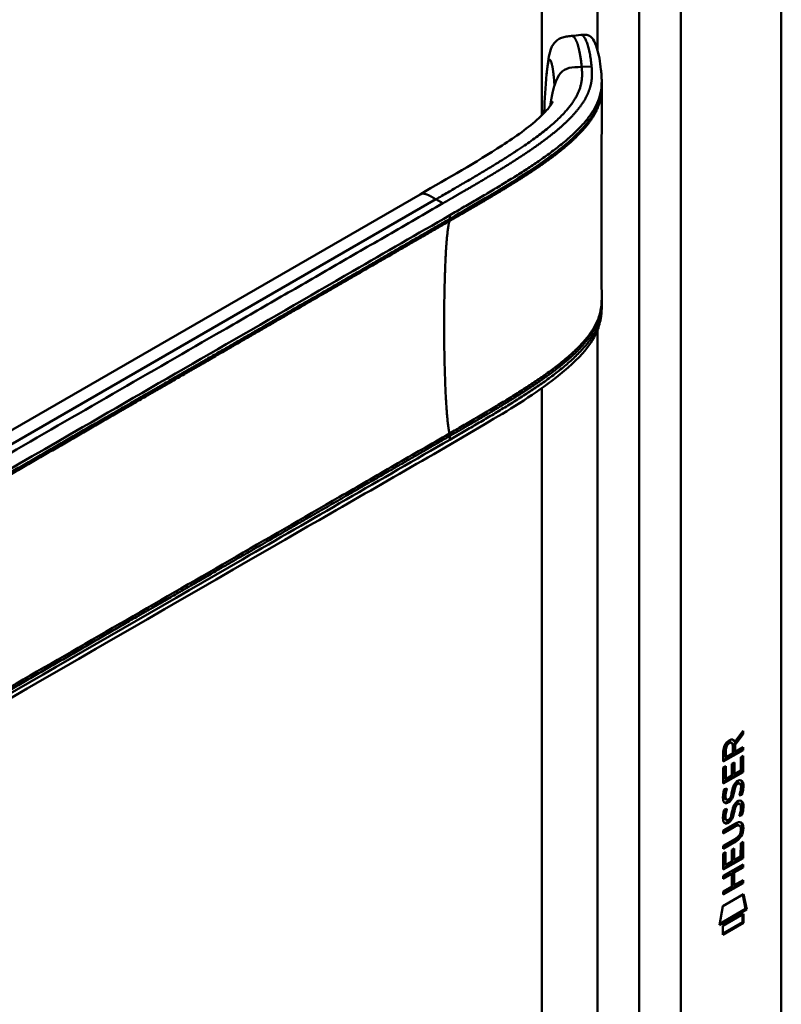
# Model space of a CAD drawing. Header units: millimetres. Extents: x 20 to 833, y 20 to 574.
# Tile 8 of 12: x 423 to 454, y 157 to 197. Entities that reach past the tile are written whole.
import ezdxf

# ---------------------------------------------------------------- set-up
doc = ezdxf.new("R2010")
doc.units = ezdxf.units.MM
doc.header["$LTSCALE"] = 2
doc.layers.add('Sichtbare Kanten(DIN)', color=7, linetype='Continuous', lineweight=50)
doc.layers.add('Sichtbare tangentiale Kanten(DIN)', color=7, linetype='Continuous', lineweight=50)

msp = doc.modelspace()

# ---------------------------------------------------------------- linework, layer by layer
at = {"layer": 'Sichtbare Kanten(DIN)'}
for p, q in [((454.247, 219.169), (454.247, 156.648)), ((446.923, 194.844), (446.923, 194.7)), ((444.546, 191.754), (444.546, 191.754)), ((444.547, 191.521), (444.547, 191.521)), ((407.76, 171.927), (439.523, 190.266)), ((446.923, 185.849), (446.923, 185.849)), ((446.923, 185.844), (446.923, 185.699)), ((452.649, 168.279), (452.326, 167.846)), ((452.353, 167.943), (452.691, 168.396)), ((452.691, 168.255), (452.368, 167.822)), ((452.649, 168.34), (452.649, 168.279)), ((452.649, 168.279), (452.691, 168.255)), ((452.691, 168.396), (452.691, 168.255)), ((452.184, 167.931), (452.226, 167.907)), ((452.311, 167.968), (452.353, 167.943)), ((452.326, 167.846), (452.326, 167.568)), ((452.326, 167.846), (452.368, 167.822)), ((452.368, 167.822), (452.368, 167.544)), ((452.648, 167.63), (451.882, 167.188)), ((452.691, 167.605), (451.882, 167.139)), ((451.882, 167.139), (451.883, 167.568)), ((451.939, 167.635), (451.939, 167.345)), ((451.982, 167.611), (451.981, 167.321)), ((451.981, 167.321), (452.269, 167.487)), ((452.269, 167.487), (452.269, 167.777)), ((452.326, 167.568), (452.368, 167.544)), ((452.368, 167.544), (452.691, 167.73)), ((452.648, 167.705), (452.648, 167.63)), ((452.648, 167.63), (452.691, 167.605)), ((452.691, 167.73), (452.691, 167.605)), ((451.939, 167.345), (451.981, 167.321)), ((452.233, 166.573), (452.234, 167.046)), ((452.234, 167.046), (452.332, 167.102)), ((452.29, 167.078), (452.29, 166.654)), ((452.332, 167.102), (452.332, 166.63)), ((452.592, 167.318), (452.691, 167.374)), ((452.592, 166.78), (452.592, 167.318)), ((452.648, 167.35), (452.648, 166.738)), ((452.691, 167.374), (452.69, 166.713)), ((451.882, 166.902), (451.981, 166.959)), ((451.882, 166.247), (451.882, 166.902)), ((452.648, 166.738), (451.882, 166.296)), ((452.69, 166.713), (451.882, 166.247)), ((451.938, 166.934), (451.938, 166.452)), ((451.981, 166.959), (451.98, 166.427)), ((452.29, 166.654), (452.332, 166.63)), ((452.332, 166.63), (452.592, 166.78)), ((452.648, 166.738), (452.69, 166.713)), ((451.938, 166.452), (451.98, 166.427)), ((451.98, 166.427), (452.233, 166.573)), ((452.433, 166.263), (452.43, 166.261)), ((452.433, 166.263), (452.476, 166.238)), ((452.476, 166.238), (452.472, 166.236)), ((452.513, 166.27), (452.555, 166.245)), ((451.93, 166.022), (452.026, 166.045)), ((452.287, 165.936), (452.329, 165.912)), ((452.301, 166.009), (452.343, 165.984)), ((452.353, 166.178), (452.396, 166.154)), ((452.592, 165.809), (452.634, 165.785)), ((451.943, 165.644), (451.945, 165.64)), ((451.971, 165.61), (452.013, 165.585)), ((451.986, 165.62), (451.988, 165.615)), ((452.179, 165.699), (452.182, 165.707)), ((452.433, 165.431), (452.429, 165.429)), ((452.433, 165.431), (452.475, 165.406)), ((452.475, 165.406), (452.472, 165.404)), ((452.512, 165.438), (452.555, 165.413)), ((451.93, 165.19), (452.026, 165.213)), ((452.286, 165.104), (452.329, 165.08)), ((452.3, 165.177), (452.343, 165.152)), ((452.353, 165.346), (452.395, 165.322)), ((451.88, 164.336), (452.346, 164.604)), ((451.943, 164.812), (451.945, 164.808)), ((451.97, 164.778), (452.013, 164.753)), ((451.985, 164.788), (451.987, 164.783)), ((452.179, 164.867), (452.182, 164.875)), ((452.591, 164.977), (452.634, 164.953)), ((452.31, 164.509), (451.88, 164.261)), ((452.353, 164.485), (451.88, 164.212)), ((451.88, 164.212), (451.88, 164.336)), ((452.504, 164.549), (452.547, 164.525)), ((452.601, 164.372), (452.601, 164.375)), ((451.88, 163.703), (452.352, 163.976)), ((452.303, 163.873), (451.88, 163.629)), ((452.345, 163.849), (451.88, 163.58)), ((452.589, 163.271), (452.59, 163.809)), ((452.59, 163.809), (452.688, 163.866)), ((452.646, 163.842), (452.645, 163.229)), ((452.688, 163.866), (452.688, 163.205)), ((451.879, 162.739), (451.88, 163.394)), ((451.88, 163.58), (451.88, 163.703)), ((451.88, 163.394), (451.978, 163.45)), ((451.936, 163.426), (451.936, 162.943)), ((451.978, 163.45), (451.978, 162.919)), ((452.231, 163.537), (452.33, 163.594)), ((452.231, 163.065), (452.231, 163.537)), ((452.287, 163.57), (452.287, 163.146)), ((452.33, 163.594), (452.33, 163.121)), ((452.645, 163.229), (451.879, 162.788)), ((452.688, 163.205), (451.879, 162.739)), ((451.978, 162.919), (452.231, 163.065)), ((452.287, 163.146), (452.33, 163.121)), ((452.33, 163.121), (452.589, 163.271)), ((452.645, 163.229), (452.688, 163.205)), ((451.879, 162.479), (452.687, 162.945)), ((452.188, 162.583), (451.879, 162.405)), ((451.936, 162.943), (451.978, 162.919)), ((452.188, 162.583), (452.23, 162.559)), ((452.289, 162.641), (452.288, 162.132)), ((452.645, 162.847), (452.289, 162.641)), ((452.289, 162.641), (452.331, 162.617)), ((452.687, 162.822), (452.331, 162.617)), ((452.331, 162.617), (452.331, 162.108)), ((452.645, 162.921), (452.645, 162.847)), ((452.645, 162.847), (452.687, 162.822)), ((452.687, 162.945), (452.687, 162.822)), ((452.644, 162.215), (451.878, 161.773)), ((452.687, 162.19), (451.878, 161.724)), ((452.23, 162.559), (451.879, 162.356)), ((451.879, 162.356), (451.879, 162.479)), ((452.23, 162.05), (452.23, 162.559)), ((452.331, 162.108), (452.687, 162.313)), ((452.644, 162.289), (452.644, 162.215)), ((452.644, 162.215), (452.687, 162.19)), ((452.687, 162.313), (452.687, 162.19)), ((451.878, 161.847), (452.23, 162.05)), ((451.878, 161.724), (451.878, 161.847)), ((452.288, 162.132), (452.331, 162.108)), ((451.858, 161.241), (452.708, 161.731)), ((452.675, 161.711), (452.793, 161.132)), ((452.708, 161.731), (452.835, 161.107)), ((451.728, 160.469), (451.858, 161.241)), ((452.835, 161.107), (451.728, 160.469)), ((452.793, 161.132), (451.737, 160.523)), ((452.793, 161.132), (452.835, 161.107)), ((451.858, 160.451), (452.706, 160.939)), ((452.663, 160.591), (451.858, 160.127)), ((452.705, 160.566), (451.858, 160.078)), ((452.663, 160.915), (452.663, 160.591)), ((452.663, 160.591), (452.705, 160.566)), ((452.706, 160.939), (452.705, 160.566)), ((451.858, 160.078), (451.858, 160.451))]:
    msp.add_line(p, q, dxfattribs=at)
for centre, major_axis, ratio, start_param, end_param in [((452.272, 167.576), (-0.175, 0.346), 0.819444, 0.044165, 1.01691), ((452.315, 167.551), (-0.175, 0.346), 0.819444, 0.044165, 1.01691), ((451.921, 167.297), (0.368, 0.732), 0.34929, 5.940544, 6.771352), ((451.879, 167.322), (0.368, 0.732), 0.34929, 5.940544, 6.177403), ((452.247, 165.604), (0.258, 0.67), 0.280159, 6.239264, 6.601156), ((452.289, 165.58), (0.258, 0.67), 0.280159, 6.079768, 6.601156), ((452.302, 166.867), (0.327, 1.256), 0.153171, 2.885023, 2.945982), ((452.154, 166.025), (0.178, 0.418), 0.325758, 2.860979, 3.102051), ((452.344, 166.842), (0.327, 1.256), 0.153171, 2.885023, 2.945982), ((452.197, 166.001), (0.178, 0.418), 0.325758, 2.860979, 3.321272), ((452.163, 165.698), (0.0284, 0.0613), 0.214041, 4.52817, 4.836248), ((452.247, 164.773), (0.258, 0.669), 0.280374, 6.239236, 6.601395), ((452.289, 164.749), (0.258, 0.669), 0.280374, 6.079702, 6.601395), ((452.325, 166.129), (0.352, 1.35), 0.146604, 2.895407, 2.954548), ((452.156, 165.197), (0.18, 0.422), 0.324198, 2.862775, 3.102561), ((452.368, 166.105), (0.352, 1.35), 0.146604, 2.895407, 2.954548), ((452.198, 165.173), (0.18, 0.422), 0.324198, 2.862775, 3.320606), ((452.162, 164.866), (0.0284, 0.0613), 0.214041, 4.52817, 4.836248), ((451.265, 162.453), (1.355, 2.199), 0.216474, 5.945573, 6.664037), ((451.223, 162.478), (1.355, 2.199), 0.216474, 5.945573, 6.245566), ((451.224, 164.779), (1.388, -0.568), 0.642788, 5.820817, 6.539156), ((451.266, 164.755), (1.388, -0.568), 0.642788, 5.820817, 6.539156), ((445.974, 167.024), (6.595, -2.821), 0.235363, 6.108423, 6.383356)]:
    msp.add_ellipse(centre, major_axis=major_axis, ratio=ratio, start_param=start_param, end_param=end_param, dxfattribs=at)
for points, knots in [([(444.679, 195.17), (444.706, 195.455), (444.733, 195.728), (444.824, 196.121), (444.868, 196.263), (444.995, 196.45), (445.046, 196.506), (445.161, 196.593), (445.224, 196.626), (445.351, 196.673), (445.416, 196.688), (445.55, 196.71), (445.621, 196.717), (445.689, 196.723)], [0.0001393, 0.0001393, 0.0001393, 0.0001393, 0.2257267, 0.2257267, 0.3531087, 0.3531087, 0.4119079, 0.4119079, 0.4646614, 0.4646614, 0.5139413, 0.5139413, 0.5666249, 0.5666249, 0.5666249, 0.5666249]), ([(446.071, 196.765), (446.092, 196.767), (446.114, 196.769), (446.156, 196.773), (446.177, 196.774), (446.218, 196.775), (446.238, 196.775), (446.28, 196.772), (446.3, 196.77), (446.343, 196.761), (446.365, 196.754), (446.415, 196.733), (446.44, 196.718), (446.506, 196.668), (446.54, 196.628), (446.637, 196.486), (446.687, 196.363), (446.809, 195.972), (446.862, 195.666), (446.902, 195.282), (446.909, 195.21), (446.917, 195.094), (446.919, 195.053), (446.921, 194.988), (446.922, 194.966), (446.923, 194.929), (446.923, 194.916), (446.923, 194.895), (446.923, 194.887), (446.923, 194.874), (446.923, 194.87), (446.923, 194.863), (446.923, 194.86), (446.923, 194.856), (446.923, 194.855), (446.923, 194.852), (446.923, 194.851), (446.923, 194.85)], [0, 0, 0, 0, 0.016078, 0.016078, 0.032034, 0.032034, 0.049551, 0.049551, 0.070842, 0.070842, 0.100384, 0.100384, 0.148464, 0.148464, 0.243263, 0.243263, 0.456905, 0.456905, 0.836718, 0.836718, 0.924176, 0.924176, 0.96851, 0.96851, 0.991251, 0.991251, 1.003077, 1.003077, 1.009377, 1.009377, 1.012843, 1.012843, 1.014782, 1.014782, 1.015836, 1.015836, 1.016936, 1.016936, 1.016936, 1.016936]), ([(446.923, 194.7), (446.923, 194.681), (446.923, 194.661), (446.923, 194.628), (446.923, 194.615), (446.923, 194.602)], [0, 0, 0, 0, 0.01706837, 0.01706837, 0.03005618, 0.03005618, 0.03005618, 0.03005618]), ([(446.923, 194.6), (446.923, 194.122), (446.923, 193.623), (446.922, 191.648), (446.922, 190.159), (446.922, 187.766), (446.922, 186.867), (446.923, 185.951)], [0, 0, 0, 0, 0.455989, 0.455989, 1.823207, 1.823207, 2.650118, 2.650118, 2.650118, 2.650118]), ([(439.523, 190.266), (440.659, 190.921), (441.808, 191.571), (443.414, 192.615), (443.947, 192.991), (444.519, 193.516), (444.66, 193.664), (444.815, 193.862), (444.858, 193.925), (444.916, 194.022), (444.93, 194.054), (444.93, 194.054), (444.93, 194.054), (444.93, 194.054)], [0, 0, 0, 0, 1.20408, 1.20408, 1.833224, 1.833224, 2.074453, 2.074453, 2.200022, 2.200022, 2.326614, 2.326614, 2.32698, 2.32698, 2.32698, 2.32698]), ([(446.923, 185.698), (446.923, 185.697), (446.923, 185.695), (446.923, 185.691), (446.923, 185.689), (446.923, 185.684), (446.923, 185.681), (446.923, 185.674), (446.923, 185.67), (446.923, 185.659), (446.923, 185.652), (446.923, 185.631), (446.923, 185.618), (446.922, 185.574), (446.921, 185.545), (446.916, 185.435), (446.909, 185.358), (446.869, 185.07), (446.812, 184.872), (446.594, 184.36), (446.386, 184.062), (445.788, 183.382), (445.357, 183.015), (444.059, 182.037), (443.116, 181.462), (439.699, 179.444), (437.19, 178.022), (427.237, 172.275), (419.773, 167.966), (410.431, 162.572), (408.553, 161.488), (405.736, 159.862), (404.803, 159.303), (403.379, 158.528), (402.898, 158.272), (402.098, 157.962), (401.808, 157.877), (401.35, 157.843), (401.184, 157.85), (400.933, 157.9), (400.845, 157.924), (400.712, 157.975), (400.666, 157.995), (400.594, 158.029), (400.569, 158.042), (400.531, 158.063), (400.517, 158.071), (400.496, 158.082), (400.489, 158.086), (400.474, 158.095), (400.467, 158.099), (400.46, 158.103)], [0, 0, 0, 0, 0.001569, 0.001569, 0.003149, 0.003149, 0.00522, 0.00522, 0.008412, 0.008412, 0.014094, 0.014094, 0.025824, 0.025824, 0.054374, 0.054374, 0.136744, 0.136744, 0.370735, 0.370735, 0.770715, 0.770715, 1.338552, 1.338552, 2.361631, 2.361631, 5.000823, 5.000823, 12.918013, 12.918013, 14.909711, 14.909711, 15.905563, 15.905563, 16.406589, 16.406589, 16.669703, 16.669703, 16.816064, 16.816064, 16.894648, 16.894648, 16.935882, 16.935882, 16.957647, 16.957647, 16.969322, 16.969322, 16.975615, 16.975615, 16.982343, 16.982343, 16.982343, 16.982343]), ([(452.504, 164.549), (452.502, 164.551), (452.499, 164.552), (452.479, 164.561), (452.459, 164.562), (452.398, 164.554), (452.353, 164.534), (452.31, 164.509)], [0.06065051, 0.06065051, 0.06065051, 0.06065051, 0.06439039, 0.06439039, 0.08887549, 0.08887549, 0.13413559, 0.13413559, 0.13413559, 0.13413559]), ([(452.601, 164.375), (452.601, 164.39), (452.601, 164.405), (452.596, 164.447), (452.59, 164.472), (452.569, 164.509), (452.556, 164.521), (452.522, 164.536), (452.502, 164.538), (452.44, 164.53), (452.395, 164.509), (452.353, 164.485)], [0, 0, 0, 0, 0.0140042, 0.0140042, 0.0408947, 0.0408947, 0.0643904, 0.0643904, 0.0888755, 0.0888755, 0.1341356, 0.1341356, 0.1341356, 0.1341356])]:
    msp.add_open_spline(points, degree=3, knots=knots, dxfattribs=at)
for points, degree in [([(445.692, 196.724), (445.819, 196.737), (445.945, 196.751), (446.071, 196.765)], 3), ([(444.58, 193.63), (444.599, 194.128), (444.628, 194.641), (444.679, 195.17)], 3), ([(446.922, 194.7), (446.922, 194.7), (446.922, 194.7), (446.922, 194.7)], 3), ([(446.923, 194.6), (446.923, 194.601), (446.923, 194.601), (446.923, 194.601), (446.923, 194.602), (446.923, 194.602)], 5), ([(444.578, 193.583), (444.579, 193.599), (444.579, 193.614), (444.58, 193.63)], 3), ([(446.923, 185.953), (446.923, 185.918), (446.923, 185.882), (446.923, 185.849)], 3), ([(446.923, 185.699), (446.923, 185.699), (446.923, 185.698), (446.923, 185.698)], 3), ([(451.883, 167.568), (451.887, 167.715), (451.953, 167.904), (452.126, 168.004)], 3), ([(452.184, 167.931), (452.162, 167.943), (452.131, 167.941), (452.085, 167.915)], 3), ([(452.269, 167.777), (452.269, 167.866), (452.245, 167.958), (452.127, 167.89)], 3), ([(452.233, 165.905), (452.257, 166.039), (452.286, 166.125), (452.326, 166.203)], 3), ([(452.326, 166.203), (452.352, 166.254), (452.389, 166.299), (452.44, 166.336)], 3), ([(452.43, 166.261), (452.396, 166.241), (452.374, 166.218), (452.353, 166.178)], 3), ([(452.472, 166.236), (452.438, 166.217), (452.417, 166.194), (452.396, 166.154)], 3), ([(452.44, 166.336), (452.521, 166.395), (452.601, 166.409), (452.656, 166.337)], 3), ([(452.591, 165.964), (452.61, 166.084), (452.61, 166.174), (452.58, 166.221)], 3), ([(452.596, 166.381), (452.602, 166.376), (452.608, 166.369), (452.614, 166.362)], 3), ([(452.614, 166.362), (452.645, 166.321), (452.66, 166.258), (452.66, 166.17)], 3), ([(452.656, 166.337), (452.687, 166.296), (452.702, 166.233), (452.702, 166.145)], 3), ([(451.873, 165.769), (451.878, 165.817), (451.89, 165.891), (451.91, 165.96)], 3), ([(451.91, 165.96), (451.916, 165.979), (451.93, 166.022), (451.93, 166.022)], 3), ([(451.94, 165.892), (451.922, 165.799), (451.92, 165.725), (451.936, 165.664)], 3), ([(451.974, 166.033), (451.963, 165.991), (451.946, 165.926), (451.94, 165.892)], 3), ([(451.982, 165.868), (451.964, 165.775), (451.962, 165.701), (451.979, 165.64)], 3), ([(452.026, 166.045), (452.026, 166.045), (451.992, 165.919), (451.982, 165.868)], 3), ([(452.182, 165.707), (452.202, 165.754), (452.218, 165.816), (452.233, 165.905)], 3), ([(452.287, 165.936), (452.272, 165.849), (452.254, 165.785), (452.232, 165.727)], 3), ([(452.329, 165.912), (452.314, 165.824), (452.296, 165.76), (452.275, 165.703)], 3), ([(452.301, 166.009), (452.299, 165.998), (452.287, 165.937), (452.287, 165.936)], 3), ([(452.353, 166.178), (452.333, 166.138), (452.316, 166.083), (452.301, 166.009)], 3), ([(452.343, 165.984), (452.341, 165.973), (452.33, 165.913), (452.329, 165.912)], 3), ([(452.396, 166.154), (452.376, 166.113), (452.359, 166.058), (452.343, 165.984)], 3), ([(452.53, 165.753), (452.53, 165.753), (452.574, 165.861), (452.591, 165.964)], 3), ([(452.634, 165.785), (452.629, 165.783), (452.53, 165.753), (452.53, 165.753)], 3), ([(452.592, 165.809), (452.589, 165.808), (452.568, 165.802), (452.546, 165.795)], 3), ([(452.656, 166.08), (452.647, 165.967), (452.602, 165.834), (452.592, 165.809)], 3), ([(452.698, 166.056), (452.69, 165.943), (452.645, 165.809), (452.634, 165.785)], 3), ([(452.66, 166.17), (452.66, 166.142), (452.658, 166.113), (452.656, 166.08)], 3), ([(452.702, 166.145), (452.702, 166.117), (452.7, 166.088), (452.698, 166.056)], 3), ([(451.895, 165.519), (451.87, 165.583), (451.862, 165.655), (451.873, 165.769)], 3), ([(452.054, 165.46), (451.99, 165.435), (451.925, 165.444), (451.895, 165.519)], 3), ([(452.011, 165.485), (451.981, 165.472), (451.95, 165.468), (451.923, 165.476)], 3), ([(452.055, 165.506), (452.026, 165.49), (452.02, 165.489), (452.011, 165.485)], 3), ([(452.046, 165.579), (452.087, 165.583), (452.141, 165.626), (452.17, 165.681)], 3), ([(452.097, 165.481), (452.069, 165.465), (452.063, 165.464), (452.054, 165.46)], 3), ([(452.232, 165.727), (452.2, 165.64), (452.145, 165.556), (452.055, 165.506)], 3), ([(452.275, 165.703), (452.242, 165.616), (452.187, 165.532), (452.097, 165.481)], 3), ([(452.325, 165.371), (452.352, 165.422), (452.389, 165.467), (452.439, 165.504)], 3), ([(452.429, 165.429), (452.395, 165.409), (452.374, 165.386), (452.353, 165.346)], 3), ([(452.472, 165.404), (452.437, 165.385), (452.416, 165.362), (452.395, 165.322)], 3), ([(452.439, 165.504), (452.521, 165.563), (452.601, 165.577), (452.655, 165.505)], 3), ([(452.59, 165.132), (452.61, 165.252), (452.609, 165.342), (452.579, 165.389)], 3), ([(452.595, 165.549), (452.601, 165.544), (452.607, 165.537), (452.613, 165.53)], 3), ([(452.613, 165.53), (452.644, 165.489), (452.659, 165.426), (452.659, 165.338)], 3), ([(452.655, 165.505), (452.687, 165.464), (452.702, 165.401), (452.702, 165.313)], 3), ([(451.873, 164.937), (451.878, 164.985), (451.89, 165.059), (451.91, 165.128)], 3), ([(451.91, 165.128), (451.915, 165.147), (451.93, 165.19), (451.93, 165.19)], 3), ([(451.939, 165.06), (451.921, 164.967), (451.919, 164.893), (451.936, 164.832)], 3), ([(451.973, 165.201), (451.963, 165.159), (451.946, 165.094), (451.939, 165.06)], 3), ([(451.982, 165.036), (451.964, 164.943), (451.962, 164.869), (451.978, 164.808)], 3), ([(452.026, 165.213), (452.026, 165.213), (451.992, 165.087), (451.982, 165.036)], 3), ([(452.182, 164.875), (452.201, 164.922), (452.217, 164.984), (452.233, 165.073)], 3), ([(452.286, 165.104), (452.271, 165.017), (452.253, 164.953), (452.232, 164.895)], 3), ([(452.233, 165.073), (452.257, 165.207), (452.286, 165.293), (452.325, 165.371)], 3), ([(452.329, 165.08), (452.313, 164.992), (452.296, 164.928), (452.274, 164.871)], 3), ([(452.3, 165.177), (452.298, 165.166), (452.287, 165.105), (452.286, 165.104)], 3), ([(452.353, 165.346), (452.333, 165.306), (452.316, 165.251), (452.3, 165.177)], 3), ([(452.343, 165.152), (452.34, 165.141), (452.329, 165.081), (452.329, 165.08)], 3), ([(452.395, 165.322), (452.375, 165.281), (452.358, 165.226), (452.343, 165.152)], 3), ([(452.53, 164.921), (452.53, 164.921), (452.573, 165.029), (452.59, 165.132)], 3), ([(452.655, 165.248), (452.647, 165.135), (452.602, 165.002), (452.591, 164.977)], 3), ([(452.697, 165.224), (452.689, 165.111), (452.644, 164.977), (452.634, 164.953)], 3), ([(452.659, 165.338), (452.659, 165.31), (452.657, 165.281), (452.655, 165.248)], 3), ([(452.702, 165.313), (452.702, 165.285), (452.7, 165.256), (452.697, 165.224)], 3), ([(451.895, 164.687), (451.869, 164.751), (451.861, 164.823), (451.873, 164.937)], 3), ([(452.053, 164.628), (451.99, 164.602), (451.925, 164.612), (451.895, 164.687)], 3), ([(452.011, 164.653), (451.98, 164.64), (451.95, 164.636), (451.923, 164.643)], 3), ([(452.054, 164.674), (452.026, 164.658), (452.02, 164.656), (452.011, 164.653)], 3), ([(452.045, 164.747), (452.087, 164.751), (452.14, 164.794), (452.17, 164.849)], 3), ([(452.097, 164.649), (452.068, 164.633), (452.062, 164.632), (452.053, 164.628)], 3), ([(452.232, 164.895), (452.199, 164.808), (452.144, 164.724), (452.054, 164.674)], 3), ([(452.274, 164.871), (452.242, 164.784), (452.187, 164.7), (452.097, 164.649)], 3), ([(452.634, 164.953), (452.628, 164.951), (452.53, 164.921), (452.53, 164.921)], 3), ([(452.591, 164.977), (452.589, 164.976), (452.568, 164.97), (452.545, 164.963)], 3)]:
    msp.add_open_spline(points, degree=degree, dxfattribs=at)
at = {"layer": 'Sichtbare tangentiale Kanten(DIN)'}
for p, q in [((444.489, 193.492), (444.489, 217.454)), ((446.751, 196.153), (446.751, 217.455)), ((448.449, 154.607), (448.449, 216.475)), ((450.146, 216.475), (450.146, 154.607)), ((446.108, 195.46), (446.512, 195.473)), ((446.751, 193.863), (446.751, 193.863)), ((444.489, 191.714), (444.489, 191.714)), ((444.489, 191.48), (444.489, 191.48)), ((444.548, 191.755), (444.548, 191.755)), ((444.561, 191.531), (444.561, 191.531)), ((440.165, 190.065), (405.982, 170.33)), ((440.165, 190.065), (440.451, 189.901)), ((440.731, 189.266), (440.731, 189.416)), ((446.751, 185.012), (446.751, 185.012)), ((446.751, 184.862), (446.751, 184.862)), ((446.751, 155.586), (446.751, 184.731)), ((444.489, 182.712), (444.489, 182.712)), ((444.489, 155.586), (444.489, 182.371)), ((440.731, 180.264), (440.731, 180.414)), ((452.085, 167.915), (452.127, 167.89)), ((451.939, 167.635), (451.982, 167.611)), ((452.43, 166.261), (452.472, 166.236)), ((452.614, 166.362), (452.656, 166.337)), ((451.94, 165.892), (451.982, 165.868)), ((452.656, 166.08), (452.698, 166.056)), ((452.66, 166.17), (452.702, 166.145)), ((451.936, 165.664), (451.979, 165.64)), ((451.943, 165.644), (451.986, 165.62)), ((451.945, 165.64), (451.988, 165.615)), ((452.011, 165.485), (452.054, 165.46)), ((452.055, 165.506), (452.097, 165.481)), ((452.232, 165.727), (452.275, 165.703)), ((452.429, 165.429), (452.472, 165.404)), ((452.613, 165.53), (452.655, 165.505)), ((451.939, 165.06), (451.982, 165.036)), ((452.655, 165.248), (452.697, 165.224)), ((452.659, 165.338), (452.702, 165.313)), ((451.936, 164.832), (451.978, 164.808)), ((451.943, 164.812), (451.985, 164.788)), ((451.945, 164.808), (451.987, 164.783)), ((452.011, 164.653), (452.053, 164.628)), ((452.054, 164.674), (452.097, 164.649)), ((452.232, 164.895), (452.274, 164.871)), ((452.31, 164.509), (452.353, 164.485)), ((452.659, 164.456), (452.701, 164.431)), ((452.303, 163.873), (452.345, 163.849))]:
    msp.add_line(p, q, dxfattribs=at)
msp.add_ellipse((445.007, 190.456), major_axis=(-0.005, 3.882), ratio=0.090809, start_param=1.269659, end_param=1.269663, dxfattribs=at)
for points, degree in [([(445.689, 196.723), (445.791, 196.734), (445.9, 196.596), (445.998, 196.31), (446.066, 195.905), (446.108, 195.46)], 5), ([(446.108, 195.46), (446.178, 194.715), (446.18, 193.807), (444.656, 192.658), (442.612, 191.478), (440.165, 190.065)], 5), ([(444.829, 193.884), (444.849, 194.026), (444.87, 194.16), (444.892, 194.285), (444.916, 194.403), (444.942, 194.512), (444.969, 194.613), (444.997, 194.705)], 7), ([(444.581, 193.63), (444.581, 193.615), (444.58, 193.599), (444.58, 193.584)], 3), ([(440.165, 190.065), (440.049, 190.133), (439.942, 190.195), (439.843, 190.249), (439.752, 190.291), (439.668, 190.312), (439.593, 190.305), (439.523, 190.266)], 7), ([(440.718, 189.177), (440.544, 188.576), (440.457, 186.379), (440.457, 183.617), (440.544, 181.32), (440.718, 180.518)], 5)]:
    msp.add_open_spline(points, degree=degree, dxfattribs=at)
for points, degree, knots in [([(446.071, 196.765), (446.09, 196.767), (446.11, 196.762), (446.129, 196.752), (446.156, 196.738), (446.182, 196.713), (446.207, 196.68), (446.232, 196.646), (446.256, 196.603), (446.28, 196.553), (446.303, 196.502), (446.325, 196.445), (446.345, 196.382), (446.365, 196.319), (446.384, 196.251), (446.401, 196.179), (446.418, 196.107), (446.434, 196.031), (446.448, 195.954), (446.462, 195.876), (446.474, 195.796), (446.485, 195.715), (446.49, 195.675), (446.495, 195.635), (446.499, 195.594), (446.504, 195.554), (446.508, 195.513), (446.512, 195.473)], 3, [24.7913792, 24.7913792, 24.7913792, 24.7913792, 24.8722403, 24.8722403, 24.8722403, 24.9820632, 24.9820632, 24.9820632, 25.0918861, 25.0918861, 25.0918861, 25.201709, 25.201709, 25.201709, 25.3115319, 25.3115319, 25.3115319, 25.4213548, 25.4213548, 25.4213548, 25.5311777, 25.5311777, 25.5311777, 25.5860891, 25.5860891, 25.5860891, 25.6407645, 25.6407645, 25.6407645, 25.6407645]), ([(444.997, 194.706), (444.99, 194.862), (444.966, 195.164), (444.914, 195.533), (444.84, 195.808), (444.769, 195.776), (444.725, 195.574), (444.698, 195.358), (444.683, 195.21), (444.679, 195.17)], 5, [0, 0, 0, 0, 0, 0, 0.1666667, 0.3333333, 0.5, 0.6666667, 0.7253325, 0.7253325, 0.7253325, 0.7253325, 0.7253325, 0.7253325]), ([(446.512, 195.473), (446.512, 195.473), (446.515, 195.431), (446.522, 195.347), (446.532, 195.182), (446.527, 194.938), (446.468, 194.615), (446.327, 194.257), (446.082, 193.867), (445.765, 193.489), (445.394, 193.124), (444.978, 192.769), (444.53, 192.425), (444.059, 192.091), (443.572, 191.767), (443.071, 191.449), (442.561, 191.135), (442.042, 190.826), (441.517, 190.517), (441.092, 190.271), (440.773, 190.087), (440.559, 189.963), (440.452, 189.901)], 5, [25.640765, 25.640765, 25.640765, 25.640765, 25.640765, 25.640765, 25.641001, 25.735204, 25.829408, 26.017816, 26.206224, 26.394631, 26.583039, 26.771447, 26.959854, 27.148262, 27.336669, 27.525077, 27.713485, 27.901892, 28.0903, 28.278708, 28.467115, 28.65661, 28.65661, 28.65661, 28.65661, 28.65661, 28.65661]), ([(444.998, 194.707), (445.142, 195.176), (445.337, 195.355), (445.593, 195.417), (445.743, 195.453), (445.915, 195.455), (446.108, 195.46)], 3, [0, 0, 0, 0, 0.1544756, 0.1544756, 0.1544756, 0.2456965, 0.2456965, 0.2456965, 0.2456965]), ([(440.731, 189.416), (440.732, 189.416), (440.734, 189.417), (440.735, 189.418), (440.913, 189.521), (441.09, 189.623), (441.267, 189.726), (441.445, 189.828), (441.621, 189.931), (441.798, 190.034), (441.974, 190.137), (442.15, 190.24), (442.324, 190.343), (442.499, 190.447), (442.673, 190.551), (442.845, 190.655), (443.018, 190.76), (443.19, 190.865), (443.36, 190.971), (443.53, 191.078), (443.698, 191.185), (443.865, 191.293), (444.031, 191.402), (444.196, 191.512), (444.358, 191.623), (444.52, 191.735), (444.68, 191.848), (444.836, 191.964), (444.992, 192.079), (445.145, 192.196), (445.293, 192.316), (445.44, 192.436), (445.583, 192.558), (445.718, 192.682), (445.853, 192.806), (445.982, 192.932), (446.101, 193.062), (446.22, 193.191), (446.331, 193.323), (446.429, 193.458), (446.527, 193.593), (446.614, 193.731), (446.685, 193.871), (446.756, 194.012), (446.812, 194.154), (446.851, 194.298), (446.891, 194.441), (446.913, 194.586), (446.92, 194.73), (446.922, 194.77), (446.923, 194.81), (446.923, 194.85)], 3, [0, 0, 0, 0, 0.001502, 0.001502, 0.001502, 0.189909, 0.189909, 0.189909, 0.378317, 0.378317, 0.378317, 0.566725, 0.566725, 0.566725, 0.755132, 0.755132, 0.755132, 0.94354, 0.94354, 0.94354, 1.131948, 1.131948, 1.131948, 1.320355, 1.320355, 1.320355, 1.508763, 1.508763, 1.508763, 1.697171, 1.697171, 1.697171, 1.885578, 1.885578, 1.885578, 2.073986, 2.073986, 2.073986, 2.262394, 2.262394, 2.262394, 2.450801, 2.450801, 2.450801, 2.639209, 2.639209, 2.639209, 2.827616, 2.827616, 2.827616, 2.879592, 2.879592, 2.879592, 2.879592]), ([(446.922, 194.7), (446.919, 194.415), (446.867, 194.127), (446.746, 193.851), (446.652, 193.635), (446.522, 193.426), (446.365, 193.223), (446.264, 193.092), (446.153, 192.965), (446.033, 192.84), (445.914, 192.714), (445.786, 192.592), (445.652, 192.472), (445.518, 192.352), (445.378, 192.234), (445.233, 192.118), (445.088, 192.002), (444.938, 191.889), (444.785, 191.776), (443.713, 190.991), (442.481, 190.279), (441.256, 189.57), (441.081, 189.468), (440.906, 189.367), (440.731, 189.266)], 3, [0.135409, 0.135409, 0.135409, 0.135409, 0.50459, 0.50459, 0.50459, 0.793433, 0.793433, 0.793433, 0.979333, 0.979333, 0.979333, 1.165233, 1.165233, 1.165233, 1.351134, 1.351134, 1.351134, 1.537034, 1.537034, 1.537034, 2.838336, 2.838336, 2.838336, 3.024121, 3.024121, 3.024121, 3.024121]), ([(440.718, 189.177), (440.823, 189.237), (441.033, 189.359), (441.348, 189.541), (441.768, 189.784), (442.29, 190.09), (442.808, 190.399), (443.318, 190.711), (443.82, 191.028), (444.308, 191.351), (444.78, 191.682), (445.23, 192.022), (445.653, 192.374), (446.116, 192.813), (446.541, 193.318), (446.796, 193.771), (446.902, 194.162), (446.923, 194.468), (446.923, 194.6)], 5, [33.332646, 33.332646, 33.332646, 33.332646, 33.332646, 33.332646, 33.518349, 33.704249, 33.89015, 34.07605, 34.26195, 34.447851, 34.633751, 34.819651, 35.005551, 35.191452, 35.377352, 35.563252, 35.935053, 36.220761, 36.220761, 36.220761, 36.220761, 36.220761, 36.220761]), ([(440.451, 189.901), (439.706, 189.47), (438.957, 189.038), (437.46, 188.174), (436.711, 187.742), (435.215, 186.878), (434.468, 186.447), (432.974, 185.584), (432.228, 185.153), (429.988, 183.86), (428.493, 182.997), (425.502, 181.27), (424.005, 180.406), (421.015, 178.679), (419.521, 177.817), (416.532, 176.091), (415.038, 175.228), (412.047, 173.501), (410.551, 172.638), (407.561, 170.912), (406.069, 170.05), (404.572, 169.186)], 3, [28.65661, 28.65661, 28.65661, 28.65661, 29.448344, 29.448344, 30.241165, 30.241165, 31.033986, 31.033986, 31.826807, 31.826807, 33.412449, 33.412449, 34.99809, 34.99809, 36.583732, 36.583732, 38.169374, 38.169374, 39.755016, 39.755016, 41.340657, 41.340657, 41.340657, 41.340657]), ([(404.837, 168.46), (404.839, 168.462), (405.728, 168.976), (407.521, 170.01), (410.223, 171.57), (413.809, 173.641), (418.292, 176.229), (422.78, 178.82), (427.264, 181.409), (431.299, 183.739), (434.888, 185.811), (437.579, 187.364), (439.372, 188.4), (440.27, 188.918), (440.718, 189.177)], 5, [20.643505, 20.643505, 20.643505, 20.643505, 20.643505, 20.643505, 20.647304, 22.232947, 23.81859, 25.404233, 26.989877, 28.57552, 30.161163, 31.746806, 32.539627, 33.332646, 33.332646, 33.332646, 33.332646, 33.332646, 33.332646]), ([(404.852, 168.701), (406.349, 169.565), (407.841, 170.427), (409.336, 171.29), (414.809, 174.449), (420.281, 177.609), (425.759, 180.771), (429.437, 182.895), (433.104, 185.012), (436.784, 187.137), (438.099, 187.896), (439.417, 188.657), (440.731, 189.416)], 3, [0, 0, 0, 0, 1.585642, 1.585642, 1.585642, 7.391542, 7.391542, 7.391542, 11.290432, 11.290432, 11.290432, 12.683632, 12.683632, 12.683632, 12.683632]), ([(440.731, 189.266), (440.73, 189.266), (440.282, 189.007), (439.385, 188.489), (437.592, 187.454), (434.901, 185.9), (431.312, 183.828), (427.276, 181.498), (422.792, 178.91), (418.305, 176.319), (413.82, 173.729), (410.235, 171.659), (407.532, 170.099), (405.741, 169.065), (404.852, 168.551)], 5, [0, 0, 0, 0, 0, 0, 0.000115, 0.792936, 1.585758, 3.171401, 4.757044, 6.342687, 7.92833, 9.513973, 11.099617, 12.688168, 12.688168, 12.688168, 12.688168, 12.688168, 12.688168]), ([(446.921, 185.952), (446.92, 185.762), (446.9, 185.571), (446.847, 185.384), (446.807, 185.24), (446.749, 185.098), (446.677, 184.958), (446.605, 184.819), (446.518, 184.683), (446.42, 184.55), (446.322, 184.416), (446.211, 184.285), (446.092, 184.158), (445.973, 184.03), (445.845, 183.904), (445.711, 183.782), (445.576, 183.659), (445.435, 183.538), (445.288, 183.42), (445.142, 183.302), (444.991, 183.186), (444.835, 183.071), (444.68, 182.957), (444.521, 182.844), (444.359, 182.733), (444.197, 182.621), (444.032, 182.511), (443.865, 182.403), (443.697, 182.294), (443.528, 182.186), (443.357, 182.079), (443.186, 181.972), (443.013, 181.866), (442.839, 181.761), (442.665, 181.656), (442.49, 181.551), (442.314, 181.447), (442.138, 181.343), (441.961, 181.239), (441.784, 181.135), (441.607, 181.032), (441.429, 180.929), (441.251, 180.826), (441.074, 180.723), (440.896, 180.62), (440.718, 180.518)], 3, [0.124379, 0.124379, 0.124379, 0.124379, 0.368934, 0.368934, 0.368934, 0.557942, 0.557942, 0.557942, 0.74695, 0.74695, 0.74695, 0.935958, 0.935958, 0.935958, 1.124966, 1.124966, 1.124966, 1.313974, 1.313974, 1.313974, 1.502983, 1.502983, 1.502983, 1.691991, 1.691991, 1.691991, 1.880999, 1.880999, 1.880999, 2.070007, 2.070007, 2.070007, 2.259015, 2.259015, 2.259015, 2.448023, 2.448023, 2.448023, 2.637031, 2.637031, 2.637031, 2.826039, 2.826039, 2.826039, 3.014705, 3.014705, 3.014705, 3.014705]), ([(440.731, 180.414), (440.837, 180.475), (441.051, 180.599), (441.371, 180.784), (441.798, 181.031), (442.328, 181.342), (442.853, 181.656), (443.372, 181.974), (443.88, 182.298), (444.375, 182.628), (444.852, 182.967), (445.305, 183.316), (445.729, 183.677), (446.112, 184.054), (446.442, 184.446), (446.716, 184.879), (446.859, 185.246), (446.912, 185.534), (446.923, 185.736), (446.923, 185.849)], 5, [0, 0, 0, 0, 0, 0, 0.188639, 0.377647, 0.566655, 0.755663, 0.944671, 1.133679, 1.322688, 1.511696, 1.700704, 1.889712, 2.07872, 2.267728, 2.456736, 2.645744, 2.888525, 2.888525, 2.888525, 2.888525, 2.888525, 2.888525]), ([(446.923, 185.698), (446.923, 185.658), (446.922, 185.619), (446.92, 185.579), (446.913, 185.434), (446.891, 185.29), (446.851, 185.146), (446.812, 185.002), (446.756, 184.86), (446.685, 184.72), (446.614, 184.579), (446.527, 184.441), (446.429, 184.306), (446.33, 184.171), (446.22, 184.039), (446.101, 183.91), (445.982, 183.781), (445.853, 183.654), (445.718, 183.53), (445.583, 183.406), (445.44, 183.284), (445.293, 183.165), (445.145, 183.045), (444.992, 182.928), (444.836, 182.812), (444.68, 182.697), (444.52, 182.584), (444.358, 182.472), (444.196, 182.36), (444.031, 182.251), (443.865, 182.142), (443.698, 182.034), (443.53, 181.926), (443.359, 181.82), (443.189, 181.714), (443.018, 181.608), (442.845, 181.504), (442.672, 181.399), (442.499, 181.295), (442.324, 181.192), (442.149, 181.088), (441.974, 180.985), (441.797, 180.882), (441.621, 180.779), (441.444, 180.677), (441.267, 180.574), (441.089, 180.471), (440.91, 180.368), (440.731, 180.264)], 3, [0.136841, 0.136841, 0.136841, 0.136841, 0.188962, 0.188962, 0.188962, 0.377359, 0.377359, 0.377359, 0.565755, 0.565755, 0.565755, 0.754152, 0.754152, 0.754152, 0.942549, 0.942549, 0.942549, 1.130945, 1.130945, 1.130945, 1.319342, 1.319342, 1.319342, 1.507738, 1.507738, 1.507738, 1.696135, 1.696135, 1.696135, 1.884531, 1.884531, 1.884531, 2.072928, 2.072928, 2.072928, 2.261324, 2.261324, 2.261324, 2.449721, 2.449721, 2.449721, 2.638118, 2.638118, 2.638118, 2.826514, 2.826514, 2.826514, 3.016411, 3.016411, 3.016411, 3.016411]), ([(404.85, 159.698), (404.852, 159.699), (405.741, 160.212), (407.533, 161.247), (410.236, 162.807), (413.821, 164.878), (418.305, 167.466), (422.793, 170.057), (427.276, 172.646), (431.312, 174.975), (434.901, 177.048), (437.592, 178.601), (439.385, 179.637), (440.282, 180.155), (440.731, 180.414)], 5, [20.643738, 20.643738, 20.643738, 20.643738, 20.643738, 20.643738, 20.647429, 22.23307, 23.81871, 25.404351, 26.989992, 28.575633, 30.161274, 31.746914, 32.539735, 33.332924, 33.332924, 33.332924, 33.332924, 33.332924, 33.332924]), ([(440.718, 180.518), (439.97, 180.086), (439.223, 179.655), (437.728, 178.792), (436.981, 178.36), (434.738, 177.066), (433.243, 176.202), (430.253, 174.476), (428.758, 173.613), (425.769, 171.887), (424.274, 171.024), (421.284, 169.297), (419.788, 168.434), (416.798, 166.708), (415.304, 165.845), (412.315, 164.119), (410.82, 163.256), (407.824, 161.526), (406.321, 160.658), (404.839, 159.803)], 3, [3.014705, 3.014705, 3.014705, 3.014705, 3.807868, 3.807868, 4.600688, 4.600688, 6.186329, 6.186329, 7.77197, 7.77197, 9.357611, 9.357611, 10.943251, 10.943251, 12.528892, 12.528892, 14.114533, 14.114533, 15.703149, 15.703149, 15.703149, 15.703149]), ([(440.731, 180.264), (437.915, 178.638), (435.091, 177.008), (432.278, 175.384), (426.499, 172.048), (420.708, 168.704), (414.928, 165.367), (413.065, 164.292), (411.201, 163.215), (409.335, 162.138), (407.835, 161.272), (406.332, 160.404), (404.852, 159.55)], 3, [23.229983, 23.229983, 23.229983, 23.229983, 26.216835, 26.216835, 26.216835, 32.351591, 32.351591, 32.351591, 34.327983, 34.327983, 34.327983, 35.917386, 35.917386, 35.917386, 35.917386])]:
    msp.add_open_spline(points, degree=degree, knots=knots, dxfattribs=at)

doc.saveas('drawing.dxf')
